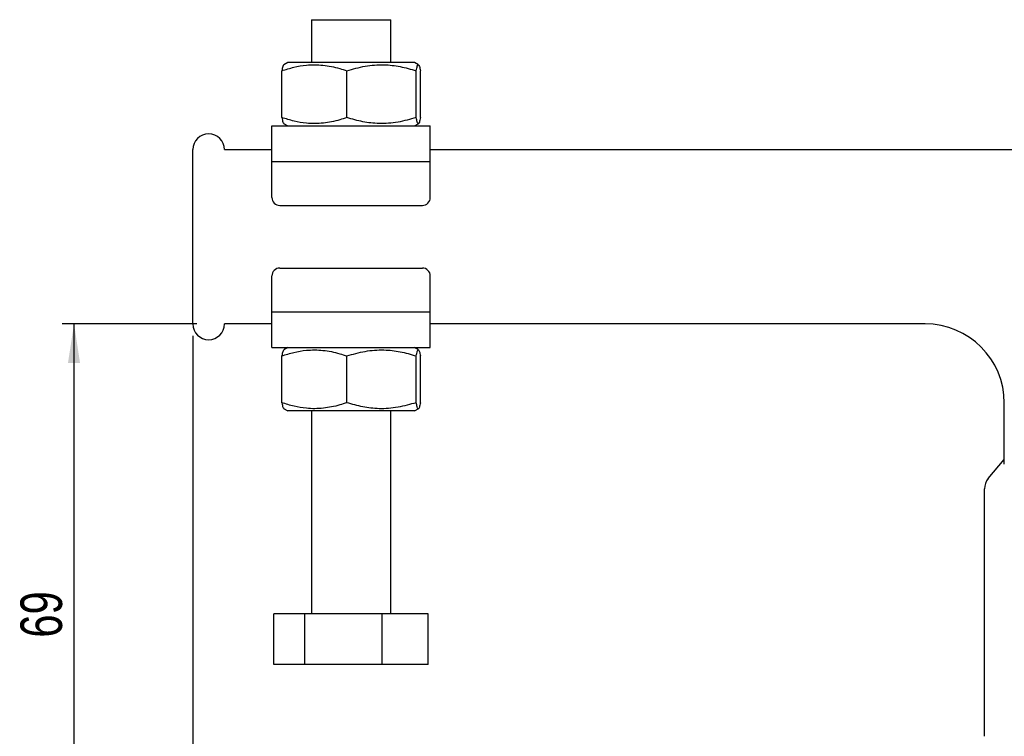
# Model space of a CAD drawing. Extents: x 54 to 540, y 63 to 421.
# Tile 2 of 11: x 97 to 221, y 214 to 305. Entities that reach past the tile are written whole.
import ezdxf

# ---------------------------------------------------------------- set-up
doc = ezdxf.new("R2010")
doc.units = 0
doc.header["$LTSCALE"] = 1.5
doc.layers.get('0').update_dxf_attribs({"linetype": 'CONTINUOUS'})
doc.styles.add('SLDTEXTSTYLE0', font='TXT', dxfattribs={"width": 0.75})
doc.dimstyles.new('SLDDIMSTYLE0', dxfattribs={"dimtxt": 5.25, "dimasz": 4.953, "dimexe": 0, "dimexo": 0.0625, "dimgap": 1.3125, "dimtad": 1, "dimdec": 0, "dimrnd": 1e-09, "dimzin": 12, "dimtxsty": 'SLDTEXTSTYLE0', "dimsah": 1, "dimcen": 0.09, "dimazin": 3, "dimtfac": 1, "dimtdec": 0, "dimtofl": 0, "dimtmove": 0, "dimatfit": 3, "dimtolj": 1, "dimtzin": 12})
doc.dimstyles.new('SLDDIMSTYLE1', dxfattribs={"dimtxt": 5.25, "dimasz": 4.953, "dimexe": 0, "dimexo": 0.0625, "dimgap": 1.3125, "dimtad": 1, "dimdec": 3, "dimrnd": 1e-09, "dimzin": 12, "dimtxsty": 'SLDTEXTSTYLE0', "dimsah": 1, "dimcen": 0.09, "dimazin": 3, "dimtfac": 1, "dimtdec": 3, "dimtofl": 0, "dimtmove": 0, "dimatfit": 3, "dimtolj": 1, "dimtzin": 12})

# ---------------------------------------------------------------- blocks, each defined once
blk = doc.blocks.new('_D')
at = {"color": 179, "linetype": 'CONTINUOUS'}
for p, q in [((119.4, 266.47), (102.4, 266.47)), ((103.9, 196.98), (103.9, 266.47)), ((219.65, 196.98), (102.4, 196.98))]:
    blk.add_line(p, q, dxfattribs=at)
for points in [[(103.9, 266.47), (103.13, 261.51), (104.66, 261.51)], [(103.9, 196.98), (104.66, 201.93), (103.13, 201.93)]]:
    blk.add_solid(points, dxfattribs=at)
at = {"color": 179, "linetype": 'CONTINUOUS', "insert": (97.13, 226.85, 0.1), "char_height": 5.25, "attachment_point": 1, "rotation": 90, "style": 'SLDTEXTSTYLE0'}
blk.add_mtext('69', dxfattribs=at)
blk = doc.blocks.new('_D_5')
at = {"color": 7, "linetype": 'CONTINUOUS'}
for p, q in [((118.9, 264.97), (118.9, 162.48)), ((218.9, 196.48), (218.9, 162.48)), ((218.9, 163.98), (118.9, 163.98))]:
    blk.add_line(p, q, dxfattribs=at)
for points in [[(118.9, 163.98), (123.85, 163.21), (123.85, 164.74)], [(218.9, 163.98), (213.94, 164.74), (213.94, 163.21)]]:
    blk.add_solid(points, dxfattribs=at)
at = {"color": 7, "linetype": 'CONTINUOUS', "insert": (165.05, 170.74, 0.1), "char_height": 5.25, "attachment_point": 1, "style": 'SLDTEXTSTYLE0'}
blk.add_mtext('100', dxfattribs=at)
blk = doc.blocks.new('_D_6')
at = {"color": 7, "linetype": 'CONTINUOUS'}
for p, q in [((118.9, 264.97), (118.9, 144.48)), ((290.9, 224.87), (290.9, 144.48)), ((118.9, 145.98), (290.9, 145.98))]:
    blk.add_line(p, q, dxfattribs=at)
for points in [[(118.9, 145.98), (123.85, 145.21), (123.85, 146.74)], [(290.9, 145.98), (285.94, 146.74), (285.94, 145.21)]]:
    blk.add_solid(points, dxfattribs=at)
at = {"color": 7, "linetype": 'CONTINUOUS', "insert": (199.96, 152.74, 0.1), "char_height": 5.25, "attachment_point": 1, "style": 'SLDTEXTSTYLE0'}
blk.add_mtext('172', dxfattribs=at)

msp = doc.modelspace()

# ---------------------------------------------------------------- linework, layer by layer
at = {"color": 7, "linetype": 'CONTINUOUS'}
for p, q in [((133.895279, 304.866276), (133.895279, 299.466282)), ((133.895279, 304.866276), (143.895277, 304.866276)), ((143.895277, 299.466282), (143.895277, 304.866276)), ((130.895281, 299.466282), (130.378695, 299.168028)), ((145.592631, 299.466282), (130.895281, 299.466282)), ((146.895276, 299.466282), (145.592631, 299.466282)), ((147.411862, 299.168028), (146.895276, 299.466282)), ((130.137862, 292.514145), (130.137862, 298.418414)), ((138.354646, 292.514145), (138.354646, 298.418414)), ((147.112058, 292.514145), (147.112058, 298.418414)), ((147.652694, 292.514145), (147.652694, 298.418414)), ((128.895277, 286.966279), (128.895277, 291.46628)), ((128.895277, 291.46628), (148.89528, 291.46628)), ((130.360426, 291.775077), (130.895281, 291.46628)), ((146.895276, 291.46628), (147.430138, 291.775077)), ((148.89528, 286.966279), (148.89528, 291.46628)), ((118.895279, 266.466278), (118.895279, 288.466278)), ((122.895279, 288.466278), (128.895277, 288.466278)), ((148.89528, 288.466278), (231.395279, 288.466278)), ((128.895277, 282.41628), (128.895277, 286.966279)), ((128.895277, 286.966279), (148.89528, 286.966279)), ((148.89528, 282.41628), (148.89528, 286.966279)), ((129.895279, 281.416278), (147.895278, 281.416278)), ((128.895277, 267.966278), (128.895277, 272.51628)), ((129.895279, 273.516278), (147.895278, 273.516278)), ((148.89528, 267.966278), (148.89528, 272.51628)), ((128.895277, 267.966278), (148.89528, 267.966278)), ((128.895277, 263.46628), (128.895277, 267.966278)), ((148.89528, 263.46628), (148.89528, 267.966278)), ((128.895277, 266.466278), (122.895279, 266.466278)), ((211.39528, 266.466278), (148.89528, 266.466278)), ((128.895277, 263.46628), (148.89528, 263.46628)), ((130.137862, 256.514143), (130.137862, 262.418415)), ((130.895281, 263.46628), (130.378695, 263.168029)), ((138.354646, 256.514143), (138.354646, 262.418415)), ((147.411862, 263.168029), (146.895276, 263.46628)), ((147.112058, 256.514143), (147.112058, 262.418415)), ((147.652694, 256.514143), (147.652694, 262.418415)), ((221.395278, 248.766279), (221.395278, 256.466278)), ((130.360426, 255.775079), (130.895281, 255.466278)), ((145.592631, 255.466278), (130.895281, 255.466278)), ((133.895279, 255.466278), (133.895279, 229.866279)), ((143.895277, 229.866279), (143.895277, 255.466278)), ((146.895276, 255.466278), (145.592631, 255.466278)), ((146.895276, 255.466278), (147.430138, 255.775079)), ((219.367472, 246.925233), (221.395278, 249.325629)), ((218.895278, 214.396279), (218.895278, 245.634571)), ((129.144044, 223.466279), (129.144044, 229.866279)), ((133.052649, 229.866279), (129.144044, 229.866279)), ((133.052649, 223.466279), (133.052649, 229.866279)), ((142.803879, 229.866279), (133.052649, 229.866279)), ((142.803879, 223.466279), (142.803879, 229.866279)), ((148.646513, 229.866279), (142.803879, 229.866279)), ((148.646513, 223.466279), (148.646513, 229.866279)), ((133.052649, 223.466279), (129.144044, 223.466279)), ((142.803879, 223.466279), (133.052649, 223.466279)), ((148.646513, 223.466279), (142.803879, 223.466279))]:
    msp.add_line(p, q, dxfattribs=at)
for centre, radius, start, end in [((120.895279, 288.466279), 2, 0, 180), ((129.895279, 282.416279), 1, 180, 270), ((147.895279, 282.416279), 1, 270, 0), ((129.895279, 272.516279), 1, 90, 180), ((147.895279, 272.516279), 1, 0, 90), ((120.895279, 266.466279), 2, 180, 0), ((211.395279, 256.466279), 10, 0, 90), ((220.895279, 245.634572), 2, 139.80953762, 180)]:
    msp.add_arc(centre, radius, start, end, dxfattribs=at)
for points, knots in [([(130.137862, 298.418414), (130.64569, 298.579627), (131.666058, 298.903549), (133.406799, 299.196176), (135.360279, 299.188394), (137.067148, 298.840442), (138.056493, 298.516145), (138.354646, 298.418414)], [0, 0, 0, 0, 0.1889641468, 0.3796821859, 0.6308197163, 0.8887425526, 1, 1, 1, 1]), ([(130.382375, 299.16165), (130.342454, 299.112732), (130.259626, 299.011238), (130.179414, 298.620713), (130.137862, 298.418414)], [0, 0, 0, 0, 0.4819821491, 1, 1, 1, 1]), ([(138.354646, 298.418414), (139.114727, 298.637691), (140.651372, 299.081001), (142.928114, 299.243172), (145.104531, 299.005137), (146.438807, 298.615179), (147.112058, 298.418414)], [0, 0, 0, 0, 0.2646047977, 0.534947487, 0.765342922, 1, 1, 1, 1]), ([(147.112058, 298.418414), (147.158979, 298.637691), (147.253838, 299.081002), (147.394395, 299.243172), (147.528764, 299.005137), (147.611133, 298.615179), (147.652694, 298.418414)], [0, 0, 0, 0, 0.26460489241, 0.53494771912, 0.76534310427, 1, 1, 1, 1]), ([(130.137862, 292.514145), (130.184749, 292.282528), (130.264975, 291.886217), (130.347947, 291.834629), (130.382427, 291.813191)], [0, 0, 0, 0, 0.5844319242, 1, 1, 1, 1]), ([(138.354646, 292.514145), (138.056488, 292.416412), (137.084362, 292.097759), (135.378504, 291.746463), (133.429855, 291.733366), (131.671343, 292.027723), (130.650891, 292.351412), (130.137862, 292.514145)], [0, 0, 0, 0, 0.1112578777, 0.3627507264, 0.6203155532, 0.8091147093, 1, 1, 1, 1]), ([(147.112058, 292.514145), (146.351974, 292.294866), (144.815326, 291.851553), (142.538582, 291.689382), (140.362167, 291.927422), (139.027894, 292.31738), (138.354646, 292.514145)], [0, 0, 0, 0, 0.2646054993, 0.5349481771, 0.7653436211, 1, 1, 1, 1]), ([(147.652694, 292.514145), (147.605771, 292.294866), (147.510906, 291.851553), (147.370347, 291.689382), (147.235991, 291.927423), (147.153621, 292.31738), (147.112058, 292.514145)], [0, 0, 0, 0, 0.2646049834, 0.5349477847, 0.765343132, 1, 1, 1, 1]), ([(130.137862, 262.418415), (130.64569, 262.579628), (131.666058, 262.903549), (133.406799, 263.196169), (135.360279, 263.188396), (137.067147, 262.84044), (138.056493, 262.516146), (138.354646, 262.418415)], [0, 0, 0, 0, 0.1889641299, 0.3796821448, 0.6308197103, 0.8887425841, 1, 1, 1, 1]), ([(130.382375, 263.161653), (130.342454, 263.112733), (130.259626, 263.011236), (130.179414, 262.620713), (130.137862, 262.418415)], [0, 0, 0, 0, 0.48198223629, 1, 1, 1, 1]), ([(138.354646, 262.418415), (139.114727, 262.637692), (140.651372, 263.081002), (142.928114, 263.243178), (145.10453, 263.005135), (146.438806, 262.615179), (147.112058, 262.418415)], [0, 0, 0, 0, 0.2646047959, 0.5349474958, 0.765342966, 1, 1, 1, 1]), ([(147.112058, 262.418415), (147.158979, 262.637692), (147.253838, 263.081002), (147.394395, 263.243178), (147.528763, 263.005135), (147.611133, 262.615179), (147.652694, 262.418415)], [0, 0, 0, 0, 0.2646048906, 0.5349477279, 0.7653431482, 1, 1, 1, 1]), ([(130.137862, 256.514143), (130.184749, 256.282528), (130.264975, 255.886219), (130.347947, 255.834629), (130.382427, 255.81319)], [0, 0, 0, 0, 0.58443183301, 1, 1, 1, 1]), ([(138.354646, 256.514143), (138.056488, 256.416411), (137.084362, 256.097759), (135.378504, 255.746463), (133.429855, 255.733366), (131.671343, 256.027723), (130.650891, 256.35141), (130.137862, 256.514143)], [0, 0, 0, 0, 0.1112578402, 0.362750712, 0.6203155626, 0.8091147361, 1, 1, 1, 1]), ([(147.112058, 256.514143), (146.351974, 256.294866), (144.815326, 255.851557), (142.538582, 255.68938), (140.362167, 255.927423), (139.027894, 256.317378), (138.354646, 256.514143)], [0, 0, 0, 0, 0.2646054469, 0.5349481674, 0.7653436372, 1, 1, 1, 1]), ([(147.652694, 256.514143), (147.605771, 256.294866), (147.510906, 255.851556), (147.370347, 255.68938), (147.235991, 255.927423), (147.153621, 256.317379), (147.112058, 256.514143)], [0, 0, 0, 0, 0.264604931, 0.534947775, 0.7653431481, 1, 1, 1, 1])]:
    msp.add_open_spline(points, degree=3, knots=knots, dxfattribs=at)

# ---------------------------------------------------------------- dimensions: what is measured, and where the dimension line sits
at = {"color": 179, "linetype": 'CONTINUOUS'}
dim = msp.add_linear_dim(base=(103.895279, 266.466279), p1=(221.145279, 196.975502), p2=(120.895279, 266.466279), angle=90, dimstyle='SLDDIMSTYLE0', dxfattribs=at)
dim.commit()
dim.dimension.update_dxf_attribs({"geometry": '_D', "text_midpoint": (103.895279, 232.858488), "dimtype": 160})
at = {"color": 7, "linetype": 'CONTINUOUS'}
dim = msp.add_linear_dim(base=(118.895279, 163.975502), p1=(218.895279, 197.975502), p2=(118.895279, 266.466279), dimstyle='SLDDIMSTYLE1', dxfattribs=at)
dim.commit()
dim.dimension.update_dxf_attribs({"geometry": '_D_5', "text_midpoint": (173.004543, 163.975502), "dimtype": 160})
dim = msp.add_linear_dim(base=(290.895279, 145.975502), p1=(118.895279, 266.466279), p2=(290.895279, 226.366279), angle=0, dimstyle='SLDDIMSTYLE1', dxfattribs=at)
dim.commit()
dim.dimension.update_dxf_attribs({"geometry": '_D_6', "text_midpoint": (207.914198, 145.975502), "dimtype": 160})

doc.saveas('drawing.dxf')
